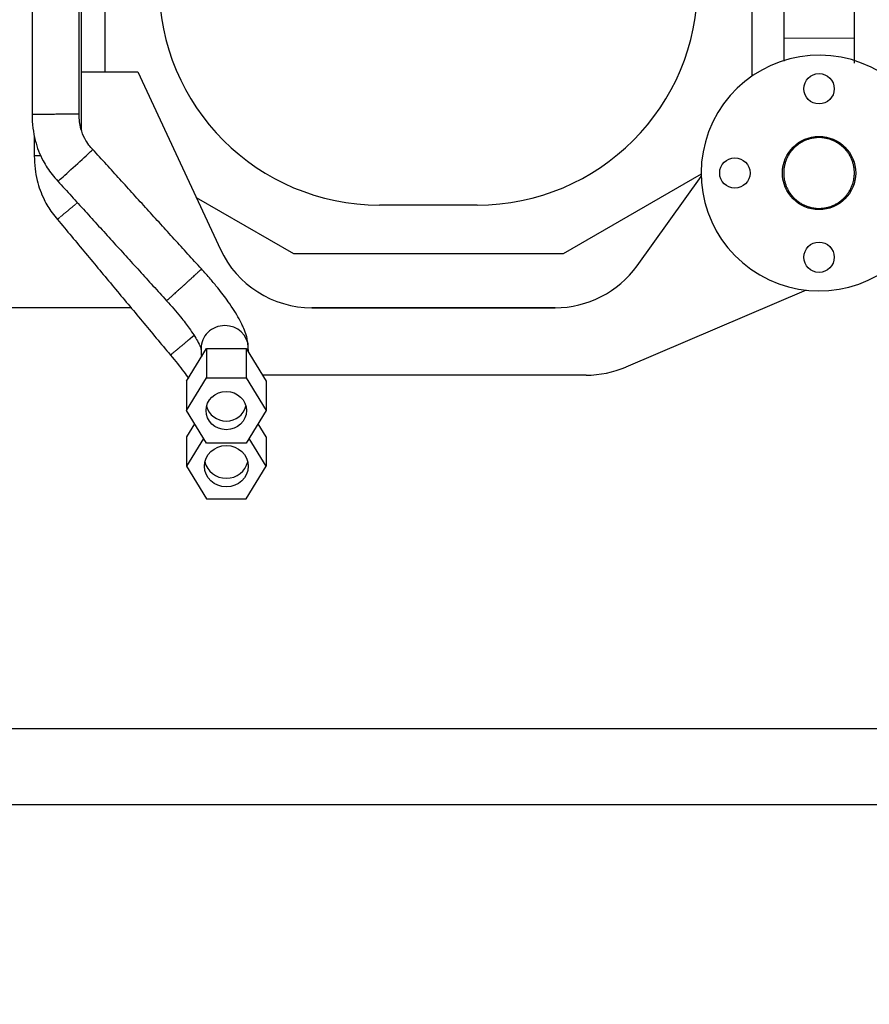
# Model space of a CAD drawing. Header units: inches. Extents: x 0 to 20790, y -12 to 14700.
# Tile 151 of 256: x 7299 to 7803, y 9136 to 9721. Entities that reach past the tile are written whole.
import ezdxf

# ---------------------------------------------------------------- set-up
doc = ezdxf.new("R2010")
doc.units = ezdxf.units.IN
doc.layers.add('1', color=7, linetype='Continuous', true_color=0xffffff)
doc.layers.add('254', color=7, linetype='Continuous', true_color=0xffffff)
doc.styles.add('latin_extended', font='simplex.shx')
doc.dimstyles.get("Standard").update_dxf_attribs({"dimtxt": 0.18, "dimasz": 0.18, "dimexe": 0.18, "dimexo": 0.0625, "dimgap": 0.09, "dimtad": 0, "dimtih": 1, "dimtoh": 1, "dimdec": 4, "dimzin": 0, "dimdsep": 46, "dimtxsty": 'Standard', "dimcen": 0.09, "dimadec": 0, "dimazin": 0, "dimtfac": 1, "dimtdec": 4, "dimtofl": 0, "dimtmove": 0, "dimatfit": 3, "dimfxl": 1, "dimtolj": 1, "dimtzin": 0, "dimarcsym": 0})

# ---------------------------------------------------------------- blocks, each defined once
blk = doc.blocks.new('_U1')
at = {"layer": '254', "color": 3, "linetype": 'Continuous', "lineweight": 13, "transparency": 16777216}
for p, q in [((1386.41, 10951.25), (1386.41, 7981.75)), ((8061.41, 9764.75), (8061.41, 7981.75)), ((1508.91, 8016.75), (7938.91, 8016.75))]:
    blk.add_line(p, q, dxfattribs=at)
at = {"layer": '254', "color": 3, "transparency": 16777216}
for points in [[(1508.91, 8037.17), (1508.91, 7996.34), (1386.41, 8016.75)], [(7938.91, 7996.34), (7938.91, 8037.17), (8061.41, 8016.75)]]:
    blk.add_solid(points, dxfattribs=at)
at = {"layer": 'Defpoints', "color": 0, "transparency": 16777216}
for p in [(1386.41, 10986.25), (8061.41, 9799.75), (8061.41, 8016.75)]:
    blk.add_point(p, dxfattribs=at)
at = {"layer": '254', "color": 2, "lineweight": 13, "transparency": 16777216, "insert": (4508.08, 8200.5), "char_height": 122.5, "attachment_point": 1, "style": 'latin_extended'}
blk.add_mtext('\\A1;6675', dxfattribs=at)

msp = doc.modelspace()

# ---------------------------------------------------------------- linework, layer by layer
at = {"layer": '1', "color": 2, "linetype": 'Continuous', "lineweight": 25}
for p, q in [((7349.511, 9689.754), (7349.511, 10052.689)), ((7733.411, 10053.06), (7733.411, 9687.202)), ((7794.411, 9709.754), (7794.411, 9962.751)), ((7752.411, 9730.995), (7752.411, 9709.754)), ((7335.412, 9689.754), (7368.799, 9689.754)), ((7368.799, 9689.754), (7417.928, 9584.396)), ((7703.414, 9629.07), (7621.557, 9581.754)), ((7665.364, 9574.724), (7703.442, 9627.676)), ((7461.579, 9581.754), (7403.672, 9614.971)), ((7570.411, 9610.754), (7512.411, 9610.754)), ((7621.557, 9581.754), (7461.579, 9581.754)), ((7765.733, 9560.176), (7658.683, 9514.556)), ((7765.731, 9560.175), (7658.683, 9514.557)), ((7364.794, 9549.754), (3118.993, 9549.754)), ((7616.734, 9549.754), (7472.171, 9549.754)), ((7472.306, 9549.754), (7616.651, 9549.754)), ((7397.74, 9506.105), (7409.576, 9525.516)), ((7409.576, 9525.516), (7433.247, 9525.516)), ((7409.576, 9525.516), (7409.576, 9508.151)), ((7433.247, 9525.516), (7445.083, 9506.105)), ((7433.247, 9525.516), (7433.247, 9508.151)), ((7397.74, 9488.74), (7409.576, 9508.151)), ((7397.74, 9506.105), (7397.74, 9488.74)), ((7409.576, 9508.151), (7433.247, 9508.151)), ((7433.247, 9508.151), (7445.083, 9488.74)), ((7635.16, 9509.754), (7442.86, 9509.754)), ((7635.16, 9509.753), (7442.86, 9509.753)), ((7445.083, 9506.105), (7445.083, 9488.74)), ((7409.576, 9469.329), (7397.74, 9488.74)), ((7445.083, 9488.74), (7433.247, 9469.329)), ((7402.521, 9480.9), (7397.74, 9473.059)), ((7445.083, 9473.059), (7440.302, 9480.9)), ((7397.74, 9473.059), (7397.74, 9455.694)), ((7407.815, 9472.217), (7397.74, 9455.694)), ((7445.083, 9455.694), (7435.008, 9472.217)), ((7445.083, 9473.059), (7445.083, 9455.694)), ((7433.247, 9469.329), (7409.576, 9469.329)), ((7397.74, 9455.694), (7409.576, 9436.283)), ((7433.247, 9436.283), (7445.083, 9455.694)), ((7409.576, 9436.283), (7433.247, 9436.283)), ((7811.411, 9299.754), (2671.411, 9299.754)), ((7901.411, 9254.754), (2671.411, 9254.754))]:
    msp.add_line(p, q, dxfattribs=at)
at = {"layer": '1', "color": 110, "linetype": 'Continuous', "lineweight": 13}
for p, q in [((7794.411, 9709.754), (7752.413, 9709.754)), ((7658.683, 9514.556), (7658.683, 9514.557)), ((7635.16, 9509.753), (7635.16, 9509.754))]:
    msp.add_line(p, q, dxfattribs=at)
at = {"layer": '1', "color": 2, "linetype": 'Continuous', "lineweight": 25}
for centre, radius in [((7773.411, 9679.754), 9), ((7773.411, 9629.754), 21.75), ((7723.411, 9629.754), 9), ((7773.411, 9579.754), 9)]:
    msp.add_circle(centre, radius, dxfattribs=at)
for centre, radius, start, end in [((7512.411, 9741.754), 131, 180, 270), ((7570.411, 9741.754), 131, 270, 0), ((7773.411, 9629.754), 70, 353.694375, 315)]:
    msp.add_arc(centre, radius, start, end, dxfattribs=at)
for centre, major_axis, ratio, start_param, end_param in [((7331.784, 9634.315), (10.356, 9.421), 0.008694, 3.1414945, 6.2831853), ((7472.306, 9609.754), (-60, 0), 1, 0.4363323, 1.5707963), ((7616.651, 9609.754), (-60, 0), 1, 1.5707963, 2.518161), ((7420.494, 9525.906), (13.996, 0.347), 0.946714, 1.5473437, 3.1418984), ((7420.494, 9525.906), (13.996, 0.347), 0.946714, 0.0006002, 1.5473437), ((7635.16, 9569.754), (60, 0), 1, 4.712389, 5.1152319), ((7635.16, 9569.753), (60, 0), 1, 4.712389, 5.1152319), ((7421.411, 9493.885), (-12, 0), 0.9468816, 0.2283545, 1.5707963), ((7421.411, 9493.885), (-12, 0), 0.9468816, 1.5707963, 2.9132381), ((7421.411, 9460.839), (-13, 0), 0.9468816, 0.2104867, 1.5707963), ((7421.411, 9460.839), (-13, 0), 0.9468816, 1.5707963, 2.9311059)]:
    msp.add_ellipse(centre, major_axis=major_axis, ratio=ratio, start_param=start_param, end_param=end_param, dxfattribs=at)
for centre, major_axis in [((7421.411, 9488.74), (-12, 0)), ((7421.411, 9455.694), (-13, 0))]:
    msp.add_ellipse(centre, major_axis=major_axis, ratio=0.9468816, dxfattribs=at)
for points, knots in [([(7306.068, 10125.861), (7306.068, 10121.719), (7306.068, 10113.568), (7306.068, 10101.523), (7306.068, 10089.844), (7306.068, 10071.064), (7306.068, 10039.204), (7306.068, 10000.708), (7306.069, 9965.017), (7306.069, 9939.345), (7306.069, 9915.35), (7306.069, 9888.807), (7306.069, 9856.249), (7306.069, 9819.894), (7306.069, 9780.365), (7306.07, 9740.228), (7306.07, 9708.874), (7306.07, 9687.72), (7306.07, 9676.233), (7306.07, 9668.494), (7306.07, 9664.582)], [0, 0, 0, 0, 0.0269349, 0.053014, 0.0783342, 0.1028959, 0.175151, 0.2855408, 0.353262, 0.40727, 0.4525065, 0.5093142, 0.579896, 0.6642519, 0.7457555, 0.8369781, 0.9252936, 0.9496678, 0.9745579, 1, 1, 1, 1]), ([(7334.07, 9664.595), (7334.07, 9673.678), (7334.07, 9691.258), (7334.07, 9721.007), (7334.07, 9751.317), (7334.069, 9781.622), (7334.069, 9808.364), (7334.069, 9832.435), (7334.069, 9854.115), (7334.069, 9877.115), (7334.069, 9905.724), (7334.069, 9943.47), (7334.068, 9982.803), (7334.068, 10022.223), (7334.068, 10058.512), (7334.068, 10088.289), (7334.068, 10110.539), (7334.068, 10120.682), (7334.068, 10125.825)], [0, 0, 0, 0, 0.0590806, 0.1143459, 0.1934988, 0.256226, 0.3114577, 0.3674369, 0.4127935, 0.4524763, 0.5170369, 0.5988751, 0.6979908, 0.7728718, 0.8552789, 0.9340227, 0.9665524, 1, 1, 1, 1]), ([(7335.411, 9655.214), (7335.411, 9656.205), (7335.411, 9662.986), (7335.411, 9675.3), (7335.411, 9698.648), (7335.411, 9725.735), (7335.411, 9755.681), (7335.411, 9782.106), (7335.411, 9805.893), (7335.411, 9827.318), (7335.411, 9850.046), (7335.411, 9878.315), (7335.411, 9915.615), (7335.411, 9953.21), (7335.411, 9989.385), (7335.411, 10022.429), (7335.411, 10058.202), (7335.411, 10082.961), (7335.411, 10095.794)], [0, 0, 0, 0, 0.0067468, 0.0461724, 0.0838476, 0.1657279, 0.2306173, 0.2877536, 0.3456644, 0.3925875, 0.433638, 0.5004231, 0.5850834, 0.6876188, 0.7564119, 0.8314123, 0.91262, 1, 1, 1, 1]), ([(7306.07, 9664.582), (7306.06, 9661.82), (7306.392, 9656.588), (7308.167, 9647.205), (7311.784, 9637.767), (7316.918, 9629.962), (7320.195, 9626.184), (7321.428, 9624.894)], [0, 0, 0, 0, 0.1889208, 0.3611691, 0.6553019, 0.877682, 1, 1, 1, 1]), ([(7342.14, 9643.736), (7341.33, 9644.554), (7339.572, 9646.563), (7336.914, 9650.555), (7334.622, 9656.731), (7334.013, 9661.635), (7334.07, 9664.595)], [0, 0, 0, 0, 0.149645, 0.3496907, 0.6233631, 1, 1, 1, 1]), ([(7794.078, 9626.026), (7793.955, 9625.343), (7793.799, 9624.672), (7793.424, 9623.353), (7793.205, 9622.705), (7792.705, 9621.432), (7792.423, 9620.807), (7792.031, 9620.04), (7791.91, 9619.811), (7791.785, 9619.583), (7791.7, 9619.432), (7791.657, 9619.357), (7791.441, 9618.981), (7791.262, 9618.686), (7790.704, 9617.818), (7790.305, 9617.261), (7789.456, 9616.188), (7789.006, 9615.673), (7788.292, 9614.932), (7788.047, 9614.69), (7787.67, 9614.336), (7787.543, 9614.219), (7787.285, 9613.988), (7787.154, 9613.874), (7786.495, 9613.313), (7785.95, 9612.894), (7784.825, 9612.112), (7784.245, 9611.75), (7783.049, 9611.083), (7782.434, 9610.778), (7781.643, 9610.433), (7781.484, 9610.366), (7781.243, 9610.268), (7781.163, 9610.236), (7781.001, 9610.173), (7780.598, 9610.017), (7780.191, 9609.875), (7779.21, 9609.558), (7777.888, 9609.202), (7776.537, 9608.976), (7775.514, 9608.856), (7775.171, 9608.825), (7774.654, 9608.79), (7774.481, 9608.78), (7774.135, 9608.765), (7773.962, 9608.76), (7773.098, 9608.745), (7772.411, 9608.766), (7771.047, 9608.876), (7770.369, 9608.964), (7769.021, 9609.206), (7768.351, 9609.361), (7767.602, 9609.573), (7767.519, 9609.597), (7767.353, 9609.646), (7767.27, 9609.671), (7767.022, 9609.748), (7766.857, 9609.802), (7766.367, 9609.967), (7766.044, 9610.085), (7765.085, 9610.462), (7763.838, 9611.025), (7762.65, 9611.708), (7761.781, 9612.265), (7761.496, 9612.458), (7761.073, 9612.76), (7760.933, 9612.862), (7760.656, 9613.07), (7760.52, 9613.176), (7759.843, 9613.71), (7759.327, 9614.162), (7758.342, 9615.112), (7757.873, 9615.61), (7756.984, 9616.653), (7756.564, 9617.198), (7756.119, 9617.838), (7756.07, 9617.91), (7755.973, 9618.053), (7755.828, 9618.269), (7755.689, 9618.487), (7755.415, 9618.926), (7755.24, 9619.222), (7754.739, 9620.12), (7754.435, 9620.733), (7753.888, 9621.987), (7753.645, 9622.628), (7753.327, 9623.611), (7753.229, 9623.942), (7753.048, 9624.612), (7752.966, 9624.947), (7752.746, 9625.957), (7752.633, 9626.633), (7752.474, 9627.991), (7752.428, 9628.674), (7752.409, 9629.703), (7752.411, 9630.046), (7752.426, 9630.563), (7752.437, 9630.822), (7752.453, 9631.081), (7752.465, 9631.254), (7752.471, 9631.34), (7752.533, 9632.117), (7752.622, 9632.8), (7752.865, 9634.148), (7753.019, 9634.815), (7753.392, 9636.131), (7753.61, 9636.782), (7753.925, 9637.585), (7753.99, 9637.745), (7754.125, 9638.064), (7754.194, 9638.223), (7754.407, 9638.696), (7754.557, 9639.007), (7755.027, 9639.925), (7755.709, 9641.113), (7756.504, 9642.228), (7757.142, 9643.036), (7757.362, 9643.301), (7757.702, 9643.691), (7757.818, 9643.82), (7757.993, 9644.011), (7758.052, 9644.075), (7758.171, 9644.201), (7758.231, 9644.264), (7758.77, 9644.824), (7759.271, 9645.295), (7760.314, 9646.183), (7760.855, 9646.6), (7761.979, 9647.382), (7762.561, 9647.747), (7763.315, 9648.168), (7763.468, 9648.251), (7763.774, 9648.412), (7763.928, 9648.491), (7764.393, 9648.721), (7764.705, 9648.867), (7765.649, 9649.278), (7766.93, 9649.763), (7768.252, 9650.121), (7769.259, 9650.342), (7769.597, 9650.407), (7770.024, 9650.479), (7770.109, 9650.492), (7770.28, 9650.519), (7770.366, 9650.532), (7770.623, 9650.568), (7770.795, 9650.591), (7771.652, 9650.691), (7772.337, 9650.737), (7773.705, 9650.763), (7774.389, 9650.742), (7775.754, 9650.634), (7776.437, 9650.546), (7777.203, 9650.409), (7777.288, 9650.393), (7777.459, 9650.36), (7777.714, 9650.309), (7777.967, 9650.254), (7778.471, 9650.138), (7778.804, 9650.052), (7779.794, 9649.772), (7780.443, 9649.553), (7781.716, 9649.054), (7782.341, 9648.773), (7783.261, 9648.304), (7783.564, 9648.139), (7783.94, 9647.924), (7784.015, 9647.88), (7784.164, 9647.792), (7784.387, 9647.659), (7784.606, 9647.522), (7785.331, 9647.056), (7785.89, 9646.658), (7786.963, 9645.81), (7787.479, 9645.361), (7788.22, 9644.648), (7788.461, 9644.403), (7788.816, 9644.027), (7788.932, 9643.9), (7789.163, 9643.643), (7789.277, 9643.513), (7789.84, 9642.853), (7790.26, 9642.308), (7791.043, 9641.182), (7791.405, 9640.602), (7792.073, 9639.408), (7792.378, 9638.794), (7792.723, 9638.004), (7792.824, 9637.766), (7792.921, 9637.525), (7792.984, 9637.364), (7793.016, 9637.283), (7793.169, 9636.878), (7793.283, 9636.552), (7793.602, 9635.57), (7793.78, 9634.909), (7794.073, 9633.572), (7794.186, 9632.898), (7794.307, 9631.875), (7794.339, 9631.533), (7794.374, 9631.017), (7794.384, 9630.844), (7794.399, 9630.498), (7794.404, 9630.325), (7794.421, 9629.459), (7794.379, 9628.079), (7794.201, 9626.708), (7794.078, 9626.026)], [0, 0, 0, 0, 0.015625, 0.015625, 0.03125, 0.03125, 0.046875, 0.046875, 0.0507813, 0.0527344, 0.0527344, 0.0546875, 0.0546875, 0.0625, 0.0625, 0.078125, 0.078125, 0.09375, 0.09375, 0.1015625, 0.1015625, 0.1054688, 0.1054688, 0.109375, 0.109375, 0.125, 0.125, 0.140625, 0.140625, 0.15625, 0.15625, 0.1601563, 0.1601563, 0.1621094, 0.1621094, 0.1640625, 0.171875, 0.171875, 0.1875, 0.203125, 0.203125, 0.2109375, 0.2109375, 0.2148438, 0.2148438, 0.21875, 0.21875, 0.234375, 0.234375, 0.25, 0.25, 0.265625, 0.265625, 0.2675781, 0.2675781, 0.2695313, 0.2695313, 0.2734375, 0.2734375, 0.28125, 0.28125, 0.296875, 0.3125, 0.3125, 0.3203125, 0.3203125, 0.3242188, 0.3242188, 0.328125, 0.328125, 0.34375, 0.34375, 0.359375, 0.359375, 0.375, 0.375, 0.3769531, 0.3769531, 0.3789063, 0.3828125, 0.3828125, 0.390625, 0.390625, 0.40625, 0.40625, 0.421875, 0.421875, 0.4296875, 0.4296875, 0.4375, 0.4375, 0.453125, 0.453125, 0.46875, 0.46875, 0.4765625, 0.4765625, 0.4804688, 0.4824219, 0.4824219, 0.484375, 0.484375, 0.5, 0.5, 0.515625, 0.515625, 0.53125, 0.53125, 0.5351563, 0.5351563, 0.5390625, 0.5390625, 0.546875, 0.546875, 0.5625, 0.578125, 0.578125, 0.5859375, 0.5859375, 0.5898438, 0.5898438, 0.5917969, 0.5917969, 0.59375, 0.59375, 0.609375, 0.609375, 0.625, 0.625, 0.640625, 0.640625, 0.6445313, 0.6445313, 0.6484375, 0.6484375, 0.65625, 0.65625, 0.671875, 0.6875, 0.6875, 0.6953125, 0.6953125, 0.6972656, 0.6972656, 0.6992188, 0.6992188, 0.703125, 0.703125, 0.71875, 0.71875, 0.734375, 0.734375, 0.75, 0.75, 0.7519531, 0.7519531, 0.7539063, 0.7578125, 0.7578125, 0.765625, 0.765625, 0.78125, 0.78125, 0.796875, 0.796875, 0.8046875, 0.8046875, 0.8066406, 0.8066406, 0.8085938, 0.8125, 0.8125, 0.828125, 0.828125, 0.84375, 0.84375, 0.8515625, 0.8515625, 0.8554688, 0.8554688, 0.859375, 0.859375, 0.875, 0.875, 0.890625, 0.890625, 0.90625, 0.90625, 0.9101563, 0.9121094, 0.9121094, 0.9140625, 0.9140625, 0.921875, 0.921875, 0.9375, 0.9375, 0.953125, 0.953125, 0.9609375, 0.9609375, 0.9648438, 0.9648438, 0.96875, 0.96875, 0.984375, 1, 1, 1, 1]), ([(7307.411, 9640.015), (7307.404, 9637.42), (7307.699, 9632.495), (7309.277, 9623.643), (7312.486, 9614.69), (7317.073, 9607.176), (7320.018, 9603.491), (7321.131, 9602.221)], [0, 0, 0, 0, 0.1884668, 0.3607559, 0.6549932, 0.8771258, 1, 1, 1, 1]), ([(7406.675, 9572.797), (7403.984, 9575.755), (7398.605, 9581.668), (7390.536, 9590.537), (7382.47, 9599.404), (7374.404, 9608.27), (7366.338, 9617.137), (7358.272, 9626.003), (7350.206, 9634.87), (7344.828, 9640.781), (7342.14, 9643.736)], [0, 0, 0, 0, 0.1250898, 0.2500759, 0.3750669, 0.5000545, 0.6250425, 0.7500305, 0.875019, 1, 1, 1, 1]), ([(7321.428, 9624.894), (7324.117, 9621.938), (7329.494, 9616.028), (7337.56, 9607.161), (7345.626, 9598.295), (7353.692, 9589.428), (7361.758, 9580.562), (7369.824, 9571.695), (7377.892, 9562.826), (7383.272, 9556.913), (7385.962, 9553.956)], [0, 0, 0, 0, 0.1249797, 0.2499716, 0.3749629, 0.4999541, 0.624945, 0.7499385, 0.8749282, 1, 1, 1, 1]), ([(7321.131, 9602.221), (7323.916, 9598.879), (7329.499, 9592.179), (7337.883, 9582.119), (7346.281, 9572.041), (7354.679, 9561.964), (7363.077, 9551.886), (7371.475, 9541.808), (7379.875, 9531.728), (7385.476, 9525.007), (7388.278, 9521.644)], [0, 0, 0, 0, 0.1244025, 0.2494728, 0.3745433, 0.4996133, 0.6246834, 0.7497543, 0.8748134, 1, 1, 1, 1]), ([(7434.489, 9526.255), (7434.477, 9526.628), (7434.435, 9527.445), (7434.333, 9528.594), (7433.973, 9530.731), (7433.28, 9533.548), (7432.084, 9536.9), (7430.564, 9540.221), (7428.005, 9545.222), (7423.489, 9552.348), (7417.256, 9560.524), (7411.782, 9567.083), (7408.498, 9570.799), (7406.675, 9572.797)], [0, 0, 0, 0, 0.0221553, 0.0503659, 0.0881116, 0.1597168, 0.2637033, 0.323411, 0.3977485, 0.6145799, 0.778008, 0.8799933, 1, 1, 1, 1]), ([(7385.962, 9553.956), (7388.96, 9550.688), (7393.672, 9545.22), (7400.157, 9536.806), (7404.092, 9530.636), (7405.979, 9526.724), (7406.487, 9525.297), (7406.571, 9524.753), (7406.526, 9525.147), (7406.515, 9525.222), (7406.509, 9525.284), (7406.503, 9525.435), (7406.503, 9525.454), (7406.502, 9525.471), (7406.501, 9525.468), (7406.501, 9525.477), (7406.5, 9525.495), (7406.499, 9525.513), (7406.499, 9525.53), (7406.499, 9525.542), (7406.498, 9525.553), (7406.498, 9525.563), (7406.498, 9525.567), (7406.498, 9525.558)], [0, 0, 0, 0, 0.2328924, 0.3982544, 0.6127135, 0.745708, 0.839786, 0.9307034, 0.9696678, 0.980705, 0.986189, 0.9874226, 0.9882145, 0.989102, 0.9939031, 0.9962007, 0.9968633, 0.9972337, 0.9974881, 0.9977145, 0.9979177, 0.9981585, 1, 1, 1, 1]), ([(7388.278, 9521.644), (7391.153, 9518.218), (7394.798, 9513.606), (7398.08, 9509.055), (7398.961, 9507.794)], [0, 0, 0, 0, 0.716654, 1, 1, 1, 1])]:
    msp.add_open_spline(points, degree=3, knots=knots, dxfattribs=at)
for points, degree in [([(7752.412, 9709.754), (7752.412, 9705.115), (7752.412, 9700.593), (7752.412, 9696.167)], 3), ([(7794.411, 9694.952), (7794.411, 9699.768), (7794.411, 9704.693), (7794.411, 9709.754)], 3), ([(7307.411, 9652.05), (7307.411, 9648.038), (7307.411, 9644.027), (7307.411, 9640.015)], 3), ([(7794.35, 9628.389), (7794.401, 9628.901), (7794.411, 9629.645)], 2), ([(7406.498, 9525.558), (7406.538, 9523.927), (7406.579, 9522.297), (7406.619, 9520.667)], 3), ([(7434.561, 9523.362), (7434.537, 9524.326), (7434.513, 9525.29), (7434.489, 9526.255)], 3)]:
    msp.add_open_spline(points, degree=degree, dxfattribs=at)
for points, weights, knots in [([(7334.07, 9664.595), (7334.095, 9664.596), (7331.66, 9664.597), (7325.128, 9664.595), (7315.241, 9664.59), (7308.644, 9664.586), (7306.113, 9664.583), (7306.07, 9664.582)], [1.01660965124, 1.01618862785, 0.958753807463, 1.01661171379, 1.01661171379, 0.958470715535, 1.01661171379, 1.01661171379], [0, 0, 0, 0, 0, 0.4993899, 0.4993899, 0.4993899, 1, 1, 1, 1, 1]), ([(7406.675, 9572.796), (7406.696, 9572.759), (7404.901, 9571.053), (7400.095, 9566.654), (7392.791, 9560.009), (7387.904, 9555.591), (7386.01, 9553.943), (7385.962, 9553.956)], [1.01660242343, 1.01571625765, 0.959072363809, 1.01661171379, 1.01661171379, 0.958470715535, 1.01661171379, 1.01661171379], [0, 0, 0, 0, 0, 0.4986998, 0.4986998, 0.4986998, 1, 1, 1, 1, 1]), ([(7402.472, 9533.478), (7401.605, 9532.756), (7400.725, 9532.023), (7399.858, 9531.301), (7395.228, 9527.443), (7390.177, 9523.233), (7388.277, 9521.646), (7388.278, 9521.644)], [1.00650707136, 1.01015507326, 1.01386128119, 1.01661171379, 1.01661171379, 0.958470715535, 1.01661171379, 1.01661171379], [0, 0, 0, 0, 0, 0.1786448, 0.1786448, 0.1786448, 1, 1, 1, 1, 1])]:
    msp.add_rational_spline(points, weights, degree=4, knots=knots, dxfattribs=at)
msp.add_rational_spline([(7311.442, 9640.019), (7309.424, 9640.017), (7307.993, 9640.016), (7307.412, 9640.015), (7307.411, 9640.015)], [0.99481208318, 0.994998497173, 1.00232611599, 1.01661171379, 1.01661171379], degree=4, dxfattribs=at)
at = {"layer": '1', "color": 110, "linetype": 'Continuous', "lineweight": 13}
msp.add_rational_spline([(7333.068, 9612.188), (7332.766, 9611.936), (7332.466, 9611.686), (7332.17, 9611.439), (7328.079, 9608.022), (7323.032, 9603.808), (7321.132, 9602.221), (7321.131, 9602.221)], [1.01486013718, 1.01566312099, 1.0162692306, 1.01661171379, 1.01661171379, 0.958470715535, 1.01661171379, 1.01661171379], degree=4, knots=[0, 0, 0, 0, 0, 0.0712793, 0.0712793, 0.0712793, 1, 1, 1, 1, 1], dxfattribs=at)

# ---------------------------------------------------------------- dimensions: what is measured, and where the dimension line sits
at = {"layer": '254', "color": 2, "linetype": 'Continuous', "lineweight": 13}
dim = msp.add_linear_dim(base=(8061.411, 8016.754), p1=(1386.411, 10986.253), p2=(8061.411, 9799.754), dimstyle='Standard', override={"dimscale": 35, "dimtxt": 3.5, "dimasz": 3.5, "dimexe": 1, "dimexo": 1, "dimgap": 1.75, "dimtad": 1, "dimtih": 1, "dimtoh": 0, "dimdec": 2, "dimlfac": 1, "dimzin": 8, "dimdsep": 46, "dimlunit": 2, "dimtxsty": 'latin_extended', "dimsah": 1, "dimse1": 0, "dimse2": 0, "dimsd1": 0, "dimsd2": 0, "dimclrd": 3, "dimclre": 3, "dimclrt": 2, "dimtol": 0, "dimtm": -0.1, "dimtfac": 0.714286, "dimtdec": 3, "dimtofl": 1, "dimtmove": 0, "dimtzin": 8, "dimlwd": 13, "dimlwe": 13}, dxfattribs=at)
dim.commit()
dim.dimension.update_dxf_attribs({"geometry": '_U1', "text_midpoint": (4723.911, 8016.754), "dimtype": 160})

doc.saveas('drawing.dxf')
